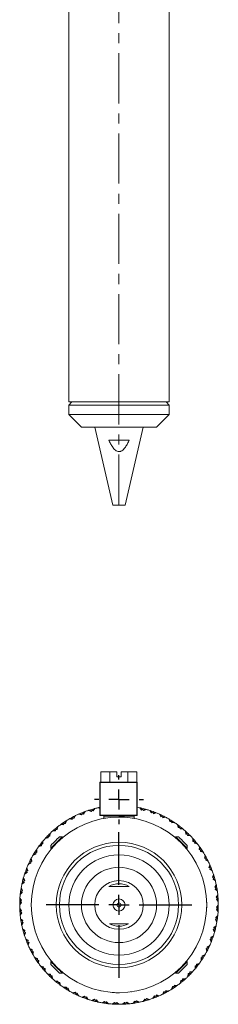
# Model space of a CAD drawing. Header units: inches. Extents: x 2 to 28.2, y 1.1 to 20.8.
# Tile 7 of 22: x 15.7 to 17.7, y 1.1 to 11. Entities that reach past the tile are written whole.
import ezdxf

# ---------------------------------------------------------------- set-up
doc = ezdxf.new("R2010")
doc.units = ezdxf.units.IN
doc.header["$MEASUREMENT"] = 0
doc.linetypes.add('CENTERX2', pattern=[0.8, 0.5, -0.1, 0.1, -0.1])
doc.layers.add('SLD-0', color=7, linetype='Continuous')

# ---------------------------------------------------------------- blocks, each defined once
blk = doc.blocks.new('SW_CENTERMARKSYMBOL_2')
at = {"layer": 'SLD-0', "color": 0}
for p, q in [((0, 0.2), (0, 0.725)), ((0, 0), (0, 0.1)), ((-0.2, 0), (-0.725, 0)), ((0, 0), (-0.1, 0)), ((0, 0), (0, -0.1)), ((0, 0), (0.1, 0)), ((0.2, 0), (0.725, 0)), ((0, -0.2), (0, -0.725))]:
    blk.add_line(p, q, dxfattribs=at)
blk = doc.blocks.new('SW_CENTERMARKSYMBOL_3')
at = {"layer": 'SLD-0', "color": 0}
for p, q in [((0, 0.2), (0, 0.244)), ((0, 0), (0, 0.1)), ((-0.2, 0), (-0.244, 0)), ((0, 0), (-0.1, 0)), ((0, 0), (0, -0.1)), ((0, 0), (0.1, 0)), ((0.2, 0), (0.244, 0)), ((0, -0.2), (0, -0.244))]:
    blk.add_line(p, q, dxfattribs=at)

msp = doc.modelspace()

# ---------------------------------------------------------------- linework, layer by layer
at = {"color": 7, "linetype": 'Continuous', "lineweight": 15}
for p, q in [((16.1835, 11.3928), (16.1835, 7.1429)), ((17.1835, 7.1429), (17.1835, 11.3928)), ((16.2148, 7.1429), (16.1835, 7.1116)), ((17.1835, 7.1429), (16.1835, 7.1429)), ((16.1835, 7.1116), (16.1835, 7.0179)), ((17.1835, 7.1116), (16.1835, 7.1116)), ((17.1835, 7.1116), (17.1523, 7.1429)), ((17.1835, 7.0179), (17.1835, 7.1116)), ((16.1835, 7.0179), (16.3085, 6.8929)), ((17.1835, 7.0179), (16.1835, 7.0179)), ((17.0585, 6.8929), (17.1835, 7.0179)), ((17.0585, 6.8929), (16.3085, 6.8929)), ((16.441, 6.8929), (16.6232, 6.1128)), ((16.7438, 6.1128), (16.926, 6.8929)), ((16.5807, 6.7619), (16.7863, 6.7619)), ((16.6232, 6.1128), (16.7438, 6.1128)), ((16.5034, 3.4559), (16.5034, 3.3559)), ((16.5034, 3.4559), (16.5932, 3.4559)), ((16.5932, 3.4559), (16.5932, 3.3559)), ((16.5932, 3.4559), (16.6635, 3.4559)), ((16.6635, 3.4059), (16.6635, 3.4559)), ((16.7035, 3.4559), (16.7035, 3.4059)), ((16.7035, 3.4559), (16.7727, 3.4559)), ((16.7727, 3.4559), (16.7727, 3.3559)), ((16.7727, 3.4559), (16.8625, 3.4559)), ((16.8625, 3.4559), (16.8625, 3.3557)), ((16.491, 3.0259), (16.491, 3.3509)), ((16.491, 3.3509), (16.496, 3.3509)), ((16.496, 3.3509), (16.496, 3.3559)), ((16.496, 3.3559), (16.861, 3.3559)), ((16.496, 3.3509), (16.496, 3.0259)), ((16.861, 3.3509), (16.496, 3.3509)), ((16.7035, 3.4059), (16.6635, 3.4059)), ((16.861, 3.3509), (16.861, 3.3559)), ((16.861, 3.0259), (16.861, 3.3509)), ((16.861, 3.3509), (16.866, 3.3509)), ((16.866, 3.3509), (16.866, 3.0259)), ((16.3174, 3.0392), (16.3134, 3.0491)), ((16.3376, 3.0585), (16.3244, 3.0379)), ((16.331, 3.0367), (16.345, 3.0612)), ((16.337, 3.0575), (16.3359, 3.0579)), ((16.3791, 3.0729), (16.4052, 3.0622)), ((16.3866, 3.0753), (16.4097, 3.0672)), ((16.3877, 3.075), (16.3884, 3.0759)), ((16.4052, 3.0622), (16.4144, 3.0725)), ((16.4144, 3.0725), (16.4114, 3.0828)), ((16.4144, 3.0725), (16.4276, 3.0686)), ((16.4365, 3.0896), (16.4211, 3.0705)), ((16.4276, 3.0686), (16.4441, 3.0915)), ((16.4357, 3.0887), (16.4347, 3.0891)), ((16.4792, 3.0996), (16.491, 3.0933)), ((16.487, 3.1012), (16.491, 3.0993)), ((16.488, 3.1007), (16.4888, 3.1016)), ((16.8909, 3.0989), (16.9082, 3.0766)), ((16.8986, 3.0972), (16.9146, 3.0787)), ((16.8994, 3.0964), (16.9004, 3.0969)), ((16.9082, 3.0766), (16.9212, 3.0809)), ((16.9212, 3.0809), (16.9238, 3.0913)), ((16.9212, 3.0809), (16.9308, 3.0709)), ((16.9489, 3.0847), (16.9261, 3.0758)), ((16.9308, 3.0709), (16.9565, 3.0825)), ((16.9478, 3.0843), (16.9471, 3.0852)), ((16.9909, 3.072), (17.0058, 3.0479)), ((16.9984, 3.0695), (17.0124, 3.0494)), ((16.9991, 3.0685), (17.0002, 3.0689)), ((17.0058, 3.0479), (17.0192, 3.0508)), ((17.0192, 3.0508), (17.0229, 3.0609)), ((17.0192, 3.0508), (17.0277, 3.0399)), ((17.0471, 3.0517), (17.0235, 3.0453)), ((17.0277, 3.0399), (17.0545, 3.0488)), ((17.046, 3.0514), (17.0454, 3.0524)), ((16.1366, 2.9432), (16.1306, 2.9521)), ((16.1366, 2.9432), (16.1504, 2.9436)), ((16.1523, 2.9663), (16.1436, 2.9435)), ((16.1504, 2.9436), (16.159, 2.9705)), ((16.1519, 2.9653), (16.1508, 2.9653)), ((16.1899, 2.9891), (16.2177, 2.984)), ((16.1967, 2.993), (16.221, 2.9899)), ((16.1979, 2.9928), (16.1983, 2.9939)), ((16.2177, 2.984), (16.2245, 2.996)), ((16.2245, 2.996), (16.2195, 3.0054)), ((16.2245, 2.996), (16.2382, 2.9949)), ((16.2425, 3.0173), (16.2315, 2.9954)), ((16.2382, 2.9949), (16.2496, 3.0208)), ((16.242, 3.0162), (16.2409, 3.0165)), ((16.2823, 3.036), (16.3094, 3.028)), ((16.2895, 3.0391), (16.3133, 3.0335)), ((16.2906, 3.0389), (16.2912, 3.0399)), ((16.3094, 3.028), (16.3174, 3.0392)), ((16.3174, 3.0392), (16.331, 3.0367)), ((16.496, 3.0259), (16.491, 3.0259)), ((16.496, 3.0259), (16.861, 3.0259)), ((16.496, 3.0209), (16.496, 3.0259)), ((16.861, 3.0209), (16.496, 3.0209)), ((16.5335, 3.0159), (16.5335, 2.9959)), ((16.8335, 3.0159), (16.5335, 3.0159)), ((16.5335, 2.9959), (16.5516, 2.9959)), ((16.6888, 3.0051), (16.689, 3.0059)), ((16.8154, 2.9959), (16.8335, 2.9959)), ((16.8335, 2.9959), (16.8335, 3.0159)), ((16.861, 3.0209), (16.861, 3.0259)), ((16.866, 3.0259), (16.861, 3.0259)), ((17.0876, 3.0347), (17.0999, 3.0092)), ((17.0948, 3.0314), (17.1066, 3.01)), ((17.0954, 3.0304), (17.0965, 3.0307)), ((17.0999, 3.0092), (17.1136, 3.0107)), ((17.1136, 3.0107), (17.1183, 3.0203)), ((17.1136, 3.0107), (17.1208, 2.999)), ((17.1414, 3.0086), (17.1173, 3.0047)), ((17.1208, 2.999), (17.1484, 3.005)), ((17.1403, 3.0085), (17.1398, 3.0095)), ((17.1799, 2.9875), (17.1894, 2.9609)), ((17.1867, 2.9835), (17.1961, 2.9609)), ((17.1871, 2.9824), (17.1883, 2.9826)), ((17.1894, 2.9609), (17.2032, 2.9609)), ((17.2032, 2.9609), (17.2088, 2.97)), ((17.2032, 2.9609), (17.2091, 2.9485)), ((17.2306, 2.956), (17.2062, 2.9546)), ((17.2091, 2.9485), (17.2372, 2.9516)), ((17.2295, 2.9559), (17.2291, 2.957)), ((16.0222, 2.8677), (16.0505, 2.8685)), ((16.0281, 2.8729), (16.0525, 2.8749)), ((16.0293, 2.873), (16.0295, 2.8741)), ((16.0547, 2.8816), (16.0478, 2.8898)), ((16.0505, 2.8685), (16.0547, 2.8816)), ((16.0547, 2.8816), (16.0683, 2.8835)), ((16.0679, 2.9062), (16.0616, 2.8826)), ((16.0676, 2.9051), (16.0665, 2.9051)), ((16.0683, 2.8835), (16.0741, 2.9111)), ((16.1029, 2.9328), (16.131, 2.9306)), ((16.1093, 2.9374), (16.1338, 2.9368)), ((16.1104, 2.9373), (16.1108, 2.9384)), ((16.131, 2.9306), (16.1366, 2.9432)), ((17.2667, 2.9309), (17.2734, 2.9035)), ((17.2731, 2.9262), (17.2801, 2.9028)), ((17.2734, 2.9251), (17.2745, 2.9251)), ((17.2734, 2.9035), (17.2871, 2.9021)), ((17.2871, 2.9021), (17.2937, 2.9105)), ((17.2871, 2.9021), (17.2917, 2.8891)), ((17.3139, 2.8943), (17.2895, 2.8955)), ((17.2917, 2.8891), (17.32, 2.8892)), ((17.3127, 2.8943), (17.3125, 2.8954)), ((17.3471, 2.8655), (17.3509, 2.8376)), ((17.353, 2.8602), (17.3575, 2.8362)), ((17.3532, 2.8591), (17.3543, 2.859)), ((15.9201, 2.7613), (15.919, 2.7368)), ((15.9201, 2.7601), (15.919, 2.7599)), ((15.9253, 2.7391), (15.9252, 2.7673)), ((15.9489, 2.7945), (15.9768, 2.7983)), ((15.9542, 2.8004), (15.9782, 2.8049)), ((15.9553, 2.8006), (15.9554, 2.8017)), ((15.9796, 2.8118), (15.972, 2.8192)), ((15.9768, 2.7983), (15.9796, 2.8118)), ((15.9796, 2.8118), (15.993, 2.815)), ((15.9902, 2.8376), (15.9865, 2.8134)), ((15.99, 2.8365), (15.9889, 2.8363)), ((15.993, 2.815), (15.9959, 2.8431)), ((16.1166, 2.8092), (16.0887, 2.8092)), ((16.123, 2.8028), (16.1166, 2.8092)), ((17.2505, 2.8092), (17.2441, 2.8028)), ((17.2783, 2.8092), (17.2505, 2.8092)), ((17.3509, 2.8376), (17.3644, 2.8348)), ((17.3644, 2.8348), (17.3718, 2.8425)), ((17.3644, 2.8348), (17.3676, 2.8214)), ((17.3902, 2.8242), (17.3661, 2.8279)), ((17.3676, 2.8214), (17.3957, 2.8185)), ((17.3891, 2.8244), (17.3889, 2.8255)), ((17.4203, 2.7922), (17.4211, 2.7639)), ((17.4211, 2.7639), (17.4342, 2.7597)), ((17.4255, 2.7863), (17.4275, 2.7619)), ((17.4256, 2.7851), (17.4267, 2.7849)), ((17.4342, 2.7597), (17.4424, 2.7666)), ((17.4342, 2.7597), (17.4361, 2.7461)), ((17.4588, 2.7465), (17.4352, 2.7528)), ((17.4577, 2.7468), (17.4577, 2.7479)), ((15.8535, 2.6506), (15.8444, 2.6562)), ((15.8535, 2.6506), (15.8659, 2.6565)), ((15.8535, 2.6368), (15.8535, 2.6506)), ((15.8585, 2.6769), (15.8574, 2.6765)), ((15.8584, 2.678), (15.8598, 2.6536)), ((15.8659, 2.6565), (15.8628, 2.6846)), ((15.8835, 2.7141), (15.9109, 2.7208)), ((15.8882, 2.7205), (15.9116, 2.7275)), ((15.8893, 2.7208), (15.8893, 2.7219)), ((15.9123, 2.7345), (15.9039, 2.7411)), ((15.9109, 2.7208), (15.9123, 2.7345)), ((15.9123, 2.7345), (15.9253, 2.7391)), ((16.0052, 2.7257), (16.0052, 2.6979)), ((16.0052, 2.6979), (16.0116, 2.6915)), ((17.3554, 2.6914), (17.3618, 2.6979)), ((17.3618, 2.6979), (17.3618, 2.7257)), ((17.4361, 2.7461), (17.4637, 2.7403)), ((17.4854, 2.7115), (17.4832, 2.6834)), ((17.4832, 2.6834), (17.4958, 2.6778)), ((17.49, 2.7051), (17.4894, 2.6807)), ((17.4899, 2.704), (17.491, 2.7036)), ((17.4958, 2.6778), (17.5047, 2.6838)), ((17.4958, 2.6778), (17.4963, 2.664)), ((17.5189, 2.6621), (17.4961, 2.6708)), ((17.4963, 2.664), (17.5231, 2.6554)), ((17.5179, 2.6625), (17.5179, 2.6636)), ((15.783, 2.5422), (15.8045, 2.554)), ((15.8037, 2.561), (15.7941, 2.5657)), ((15.8037, 2.561), (15.8154, 2.5682)), ((15.8052, 2.5473), (15.8037, 2.561)), ((15.8059, 2.5877), (15.8049, 2.5872)), ((15.8058, 2.5888), (15.8097, 2.5646)), ((15.8154, 2.5682), (15.8094, 2.5958)), ((15.8269, 2.6273), (15.8535, 2.6368)), ((15.8309, 2.6341), (15.8535, 2.6435)), ((15.832, 2.6345), (15.8319, 2.6357)), ((17.5417, 2.6245), (17.5366, 2.5968)), ((17.5366, 2.5968), (17.5486, 2.5899)), ((17.5456, 2.6177), (17.5425, 2.5934)), ((17.5454, 2.6165), (17.5465, 2.6161)), ((17.5486, 2.5899), (17.5475, 2.5762)), ((17.5475, 2.5762), (17.5734, 2.5648)), ((17.5699, 2.5719), (17.548, 2.5829)), ((17.5486, 2.5899), (17.558, 2.5949)), ((17.5689, 2.5724), (17.5691, 2.5735)), ((15.7425, 2.4383), (15.7665, 2.4532)), ((15.7449, 2.4458), (15.765, 2.4598)), ((15.7636, 2.4666), (15.7535, 2.4703)), ((15.763, 2.4934), (15.762, 2.4928)), ((15.7627, 2.4945), (15.7691, 2.4709)), ((15.7636, 2.4666), (15.7745, 2.4751)), ((15.7665, 2.4532), (15.7636, 2.4666)), ((15.7745, 2.4751), (15.7656, 2.5019)), ((15.7797, 2.535), (15.8052, 2.5473)), ((15.784, 2.5428), (15.7838, 2.5439)), ((17.5886, 2.5321), (17.5806, 2.505)), ((17.5806, 2.505), (17.5918, 2.497)), ((17.5917, 2.5249), (17.5861, 2.5011)), ((17.5918, 2.497), (17.5893, 2.4834)), ((17.5893, 2.4834), (17.6138, 2.4694)), ((17.6111, 2.4768), (17.5905, 2.49)), ((17.5915, 2.5238), (17.5925, 2.5232)), ((17.5918, 2.497), (17.6017, 2.501)), ((17.6102, 2.4774), (17.6105, 2.4785)), ((15.7155, 2.3383), (15.7378, 2.3555)), ((15.7172, 2.346), (15.7357, 2.3619)), ((15.7335, 2.3686), (15.7231, 2.3712)), ((15.7302, 2.3952), (15.7293, 2.3945)), ((15.7297, 2.3963), (15.7386, 2.3735)), ((15.7435, 2.3781), (15.7319, 2.4039)), ((15.7335, 2.3686), (15.7435, 2.3781)), ((15.7378, 2.3555), (15.7335, 2.3686)), ((15.7459, 2.4465), (15.7455, 2.4476)), ((17.6255, 2.4353), (17.6148, 2.4092)), ((17.6148, 2.4092), (17.6251, 2.4)), ((17.6279, 2.4278), (17.6198, 2.4047)), ((17.6251, 2.4), (17.6212, 2.3868)), ((17.6212, 2.3868), (17.6441, 2.3703)), ((17.6422, 2.3779), (17.6231, 2.3933)), ((17.6251, 2.4), (17.6354, 2.403)), ((17.6276, 2.4267), (17.6285, 2.426)), ((17.6413, 2.3787), (17.6417, 2.3797)), ((15.7, 2.2438), (15.7167, 2.2616)), ((15.7139, 2.268), (15.7033, 2.2695)), ((15.7077, 2.2941), (15.7069, 2.2933)), ((15.7072, 2.2951), (15.7184, 2.2734)), ((15.7228, 2.2785), (15.7086, 2.3029)), ((15.7139, 2.268), (15.7228, 2.2785)), ((15.7195, 2.2555), (15.7139, 2.268)), ((15.718, 2.3467), (15.7176, 2.3478)), ((17.6522, 2.3352), (17.6388, 2.3103)), ((17.6388, 2.3103), (17.6481, 2.3001)), ((17.6481, 2.3001), (17.6428, 2.2874)), ((17.6428, 2.2874), (17.6639, 2.2686)), ((17.6538, 2.3274), (17.6433, 2.3053)), ((17.6628, 2.2764), (17.6454, 2.2936)), ((17.6481, 2.3001), (17.6586, 2.302)), ((17.6533, 2.3264), (17.6542, 2.3257)), ((17.6619, 2.2772), (17.6625, 2.2782)), ((15.6936, 2.1404), (15.7084, 2.1598)), ((15.7048, 2.1659), (15.6941, 2.1663)), ((15.696, 2.1912), (15.6953, 2.1904)), ((15.6954, 2.1922), (15.7088, 2.1717)), ((15.7126, 2.1773), (15.6959, 2.2001)), ((15.6991, 2.236), (15.7195, 2.2555)), ((15.7007, 2.2446), (15.7002, 2.2456)), ((15.7048, 2.1659), (15.7126, 2.1773)), ((15.7118, 2.154), (15.7048, 2.1659)), ((17.6682, 2.2328), (17.6523, 2.2095)), ((17.6523, 2.2095), (17.6605, 2.1984)), ((17.6605, 2.1984), (17.6539, 2.1862)), ((17.6539, 2.1862), (17.6729, 2.1653)), ((17.669, 2.2249), (17.6563, 2.204)), ((17.6726, 2.1732), (17.6571, 2.1922)), ((17.6605, 2.1984), (17.6712, 2.1991)), ((17.6684, 2.224), (17.6692, 2.2231)), ((17.6719, 2.1741), (17.6725, 2.1751)), ((15.6935, 2.1325), (15.7118, 2.154)), ((15.6942, 2.1413), (15.6936, 2.1422)), ((15.7131, 2.0756), (15.6941, 2.0965)), ((15.6944, 2.0886), (15.7099, 2.0696)), ((15.6951, 2.0877), (15.6945, 2.0867)), ((15.7065, 2.0634), (15.6959, 2.0627)), ((15.7065, 2.0634), (15.7131, 2.0756)), ((15.7147, 2.0523), (15.7065, 2.0634)), ((17.5574, 2.1561), (17.5581, 2.156)), ((17.5581, 2.1058), (17.5574, 2.1057)), ((17.6622, 2.0959), (17.6544, 2.0845)), ((17.6544, 2.0845), (17.6711, 2.0617)), ((17.6735, 2.1293), (17.6552, 2.1078)), ((17.6552, 2.1078), (17.6622, 2.0959)), ((17.6716, 2.0696), (17.6582, 2.0901)), ((17.6735, 2.1214), (17.6586, 2.102)), ((17.6622, 2.0959), (17.6729, 2.0955)), ((17.671, 2.0706), (17.6717, 2.0714)), ((17.6728, 2.1205), (17.6734, 2.1196)), ((15.6986, 2.0378), (15.6978, 2.0387)), ((15.698, 2.0369), (15.7107, 2.0578)), ((15.6988, 2.029), (15.7147, 2.0523)), ((15.7242, 1.9744), (15.7031, 1.9932)), ((15.7043, 1.9854), (15.7216, 1.9682)), ((15.7051, 1.9846), (15.7045, 1.9836)), ((15.7189, 1.9617), (15.7242, 1.9744)), ((17.6532, 1.9938), (17.6442, 1.9833)), ((17.6442, 1.9833), (17.6584, 1.9589)), ((17.6679, 2.0258), (17.6475, 2.0063)), ((17.6475, 2.0063), (17.6532, 1.9938)), ((17.6598, 1.9667), (17.6486, 1.9884)), ((17.667, 2.018), (17.6503, 2.0002)), ((17.6532, 1.9938), (17.6638, 1.9923)), ((17.6593, 1.9677), (17.6601, 1.9685)), ((17.6663, 2.0172), (17.6668, 2.0162)), ((15.7189, 1.9617), (15.7084, 1.9598)), ((15.7137, 1.9354), (15.7129, 1.9361)), ((15.7132, 1.9344), (15.7237, 1.9565)), ((15.7148, 1.9266), (15.7282, 1.9515)), ((15.7282, 1.9515), (15.7189, 1.9617)), ((15.7458, 1.875), (15.7229, 1.8915)), ((15.7248, 1.8839), (15.7439, 1.8685)), ((15.7257, 1.8831), (15.7253, 1.8821)), ((15.7419, 1.8618), (15.7458, 1.875)), ((17.6335, 1.8932), (17.6235, 1.8837)), ((17.6235, 1.8837), (17.6351, 1.8579)), ((17.6373, 1.8655), (17.6284, 1.8883)), ((17.6515, 1.9235), (17.6292, 1.9063)), ((17.6292, 1.9063), (17.6335, 1.8932)), ((17.6499, 1.9158), (17.6313, 1.8999)), ((17.6335, 1.8932), (17.6439, 1.8906)), ((17.6369, 1.8666), (17.6378, 1.8673)), ((17.649, 1.9151), (17.6495, 1.914)), ((15.7419, 1.8618), (15.7316, 1.8588)), ((15.7394, 1.8351), (15.7385, 1.8358)), ((15.7391, 1.834), (15.7472, 1.8571)), ((15.7415, 1.8265), (15.7522, 1.8526)), ((15.7522, 1.8526), (15.7419, 1.8618)), ((15.7777, 1.7784), (15.7532, 1.7924)), ((15.7559, 1.785), (15.7765, 1.7718)), ((15.7569, 1.7844), (15.7565, 1.7833)), ((15.7752, 1.7648), (15.7777, 1.7784)), ((17.6035, 1.7952), (17.5926, 1.7867)), ((17.5926, 1.7867), (17.6014, 1.7599)), ((17.6043, 1.7673), (17.5979, 1.7909)), ((17.6246, 1.8235), (17.6005, 1.8086)), ((17.6005, 1.8086), (17.6035, 1.7952)), ((17.6221, 1.816), (17.602, 1.802)), ((17.6035, 1.7952), (17.6135, 1.7915)), ((17.604, 1.7684), (17.605, 1.769)), ((17.6211, 1.8153), (17.6215, 1.8142)), ((15.7752, 1.7648), (15.7653, 1.7608)), ((15.7755, 1.738), (15.7746, 1.7386)), ((15.7864, 1.7568), (15.7752, 1.7648)), ((15.7753, 1.7369), (15.7809, 1.7607)), ((15.7784, 1.7297), (15.7864, 1.7568)), ((15.8195, 1.6856), (15.7937, 1.697)), ((15.7971, 1.6899), (15.819, 1.6789)), ((15.7982, 1.6894), (15.798, 1.6883)), ((15.8184, 1.6719), (15.809, 1.6669)), ((15.8184, 1.6719), (15.8195, 1.6856)), ((15.8304, 1.665), (15.8184, 1.6719)), ((15.8214, 1.6441), (15.8246, 1.6684)), ((17.5633, 1.7008), (17.5516, 1.6936)), ((17.5516, 1.6936), (17.5576, 1.666)), ((17.5612, 1.673), (17.5573, 1.6972)), ((17.5611, 1.6741), (17.5621, 1.6746)), ((17.5873, 1.7268), (17.5618, 1.7145)), ((17.5618, 1.7145), (17.5633, 1.7008)), ((17.584, 1.7196), (17.5626, 1.7078)), ((17.5633, 1.7008), (17.5729, 1.6961)), ((17.583, 1.719), (17.5833, 1.7179)), ((15.8216, 1.6453), (15.8205, 1.6457)), ((15.8253, 1.6373), (15.8304, 1.665)), ((15.8708, 1.5978), (15.8439, 1.6064)), ((15.8481, 1.5997), (15.871, 1.591)), ((15.8492, 1.5993), (15.8491, 1.5982)), ((15.8712, 1.584), (15.8623, 1.578)), ((15.8712, 1.584), (15.8708, 1.5978)), ((15.8838, 1.5784), (15.8712, 1.584)), ((15.877, 1.5567), (15.8776, 1.5811)), ((15.8816, 1.5503), (15.8838, 1.5784)), ((16.0116, 1.5703), (16.0052, 1.5639)), ((17.3618, 1.5639), (17.3555, 1.5703)), ((17.5135, 1.6112), (17.5011, 1.6053)), ((17.5011, 1.6053), (17.5042, 1.5772)), ((17.5086, 1.5838), (17.5072, 1.6082)), ((17.5085, 1.5849), (17.5096, 1.5853)), ((17.5401, 1.6345), (17.5135, 1.625)), ((17.5361, 1.6277), (17.5135, 1.6183)), ((17.5135, 1.625), (17.5135, 1.6112)), ((17.5135, 1.6112), (17.5226, 1.6056)), ((17.535, 1.6273), (17.5352, 1.6261)), ((15.8771, 1.5578), (15.876, 1.5582)), ((15.9309, 1.5157), (15.9033, 1.5215)), ((15.9082, 1.5153), (15.9318, 1.509)), ((15.9093, 1.515), (15.9093, 1.5139)), ((15.9328, 1.5021), (15.9246, 1.4952)), ((15.9328, 1.5021), (15.9309, 1.5157)), ((15.9459, 1.4979), (15.9328, 1.5021)), ((15.9415, 1.4755), (15.9395, 1.4999)), ((15.9414, 1.4767), (15.9403, 1.4769)), ((15.9467, 1.4696), (15.9459, 1.4979)), ((16.0052, 1.5639), (16.0052, 1.5361)), ((17.3576, 1.5597), (17.3618, 1.5639)), ((17.3618, 1.5361), (17.3586, 1.5329)), ((17.3618, 1.5361), (17.3618, 1.5639)), ((17.4547, 1.5273), (17.4417, 1.5227)), ((17.4417, 1.5227), (17.4418, 1.4945)), ((17.4469, 1.5005), (17.4481, 1.525)), ((17.4469, 1.5017), (17.448, 1.5019)), ((17.4561, 1.541), (17.4547, 1.5273)), ((17.4547, 1.5273), (17.4631, 1.5207)), ((17.4788, 1.5413), (17.4554, 1.5343)), ((17.4835, 1.5477), (17.4561, 1.541)), ((17.4777, 1.541), (17.4777, 1.5399)), ((15.9994, 1.4404), (15.9713, 1.4433)), ((15.9768, 1.4376), (16.001, 1.4339)), ((15.9779, 1.4374), (15.9781, 1.4363)), ((16.0026, 1.427), (15.9952, 1.4193)), ((16.0026, 1.427), (15.9994, 1.4404)), ((16.0161, 1.4242), (16.0026, 1.427)), ((16.014, 1.4016), (16.0095, 1.4256)), ((16.0138, 1.4027), (16.0127, 1.4028)), ((16.0199, 1.3963), (16.0161, 1.4242)), ((16.0887, 1.4526), (16.1166, 1.4526)), ((16.1166, 1.4526), (16.123, 1.459)), ((17.2441, 1.459), (17.2505, 1.4526)), ((17.2505, 1.4526), (17.2783, 1.4526)), ((17.2987, 1.3783), (17.2929, 1.3507)), ((17.3123, 1.3802), (17.2987, 1.3783)), ((17.2991, 1.3556), (17.3054, 1.3792)), ((17.3165, 1.3933), (17.3123, 1.3802)), ((17.3123, 1.3802), (17.3192, 1.372)), ((17.3389, 1.3889), (17.3145, 1.3869)), ((17.3448, 1.3941), (17.3165, 1.3933)), ((17.3377, 1.3888), (17.3375, 1.3877)), ((17.374, 1.4468), (17.3711, 1.4187)), ((17.3874, 1.45), (17.374, 1.4468)), ((17.3768, 1.4242), (17.3805, 1.4484)), ((17.377, 1.4253), (17.3781, 1.4255)), ((17.3902, 1.4635), (17.3874, 1.45)), ((17.3874, 1.45), (17.3951, 1.4426)), ((17.4128, 1.4614), (17.3888, 1.4569)), ((17.4182, 1.4673), (17.3902, 1.4635)), ((17.4117, 1.4612), (17.4116, 1.4601)), ((16.0753, 1.3727), (16.0471, 1.3726)), ((16.0531, 1.3675), (16.0776, 1.3663)), ((16.0543, 1.3675), (16.0545, 1.3664)), ((16.0799, 1.3597), (16.0733, 1.3513)), ((16.0799, 1.3597), (16.0753, 1.3727)), ((16.0936, 1.3583), (16.0799, 1.3597)), ((16.094, 1.3356), (16.0869, 1.359)), ((16.0936, 1.3367), (16.0925, 1.3367)), ((16.1003, 1.3309), (16.0936, 1.3583)), ((16.1579, 1.3133), (16.1298, 1.3102)), ((16.1364, 1.3058), (16.1608, 1.3072)), ((16.1375, 1.3059), (16.1379, 1.3048)), ((16.1638, 1.3009), (16.1579, 1.3133)), ((16.1638, 1.3009), (16.1582, 1.2918)), ((16.1776, 1.3009), (16.1638, 1.3009)), ((16.1803, 1.2783), (16.1709, 1.3009)), ((16.1871, 1.2743), (16.1776, 1.3009)), ((16.1799, 1.2794), (16.1787, 1.2792)), ((16.4966, 1.2769), (16.4963, 1.2762)), ((17.1494, 1.2778), (17.1425, 1.2658)), ((17.1771, 1.2727), (17.1494, 1.2778)), ((17.2167, 1.3182), (17.208, 1.2913)), ((17.2147, 1.2955), (17.2234, 1.3183)), ((17.2151, 1.2965), (17.2162, 1.2965)), ((17.2304, 1.3186), (17.2167, 1.3182)), ((17.236, 1.3312), (17.2304, 1.3186)), ((17.2304, 1.3186), (17.2364, 1.3097)), ((17.2577, 1.3244), (17.2333, 1.325)), ((17.2641, 1.329), (17.236, 1.3312)), ((17.2566, 1.3245), (17.2562, 1.3234)), ((17.2994, 1.3567), (17.3006, 1.3567)), ((16.2462, 1.2628), (16.2186, 1.2568)), ((16.2256, 1.2532), (16.2498, 1.2571)), ((16.2267, 1.2533), (16.2272, 1.2523)), ((16.2535, 1.2511), (16.2462, 1.2628)), ((16.2535, 1.2511), (16.2488, 1.2415)), ((16.2671, 1.2526), (16.2535, 1.2511)), ((16.2722, 1.2304), (16.2604, 1.2518)), ((16.2794, 1.2271), (16.2671, 1.2526)), ((16.2716, 1.2314), (16.2705, 1.2311)), ((16.3394, 1.2219), (16.3125, 1.213)), ((16.3199, 1.2101), (16.3435, 1.2165)), ((16.321, 1.2104), (16.3216, 1.2094)), ((16.3478, 1.211), (16.3394, 1.2219)), ((16.3478, 1.211), (16.3441, 1.2009)), ((16.3612, 1.2139), (16.3478, 1.211)), ((16.3686, 1.1923), (16.3547, 1.2124)), ((16.3761, 1.1898), (16.3612, 1.2139)), ((16.3679, 1.1933), (16.3668, 1.1929)), ((16.4363, 1.1909), (16.4105, 1.1793)), ((16.4181, 1.1771), (16.4409, 1.186)), ((16.4192, 1.1775), (16.4199, 1.1766)), ((16.4458, 1.1809), (16.4363, 1.1909)), ((16.4458, 1.1809), (16.4432, 1.1705)), ((16.4589, 1.1852), (16.4458, 1.1809)), ((16.4684, 1.1646), (16.4525, 1.1831)), ((16.4761, 1.1629), (16.4589, 1.1852)), ((16.689, 1.2559), (16.6888, 1.2567)), ((16.8107, 1.2652), (16.8104, 1.2659)), ((16.9394, 1.1932), (16.9229, 1.1703)), ((16.9306, 1.1722), (16.9459, 1.1913)), ((16.9526, 1.1893), (16.9394, 1.1932)), ((16.9618, 1.1996), (16.9526, 1.1893)), ((16.9526, 1.1893), (16.9556, 1.179)), ((16.9804, 1.1865), (16.9573, 1.1946)), ((16.9879, 1.1889), (16.9618, 1.1996)), ((16.9793, 1.1868), (16.9787, 1.1859)), ((17.036, 1.2251), (17.022, 1.2006)), ((17.0294, 1.2033), (17.0427, 1.2239)), ((17.03, 1.2043), (17.0311, 1.2039)), ((17.0496, 1.2226), (17.036, 1.2251)), ((17.0576, 1.2338), (17.0496, 1.2226)), ((17.0496, 1.2226), (17.0536, 1.2127)), ((17.0775, 1.2227), (17.0537, 1.2283)), ((17.0847, 1.2258), (17.0576, 1.2338)), ((17.0764, 1.2229), (17.0758, 1.2219)), ((17.1288, 1.2669), (17.1174, 1.241)), ((17.1245, 1.2445), (17.1355, 1.2664)), ((17.125, 1.2456), (17.1261, 1.2453)), ((17.1425, 1.2658), (17.1288, 1.2669)), ((17.1425, 1.2658), (17.1475, 1.2564)), ((17.1703, 1.2688), (17.146, 1.2719)), ((17.1691, 1.269), (17.1687, 1.2679)), ((16.4677, 1.1654), (16.4666, 1.1649)), ((16.5359, 1.1702), (16.5115, 1.156)), ((16.5193, 1.1546), (16.541, 1.1658)), ((16.5203, 1.1551), (16.5211, 1.1543)), ((16.5464, 1.1613), (16.5359, 1.1702)), ((16.5464, 1.1613), (16.5449, 1.1507)), ((16.5589, 1.1669), (16.5464, 1.1613)), ((16.5706, 1.1474), (16.5528, 1.1641)), ((16.5784, 1.1465), (16.5589, 1.1669)), ((16.5698, 1.1481), (16.5688, 1.1476)), ((16.6371, 1.16), (16.6143, 1.1433)), ((16.6222, 1.1428), (16.6427, 1.1562)), ((16.6232, 1.1434), (16.624, 1.1427)), ((16.6485, 1.1522), (16.6371, 1.16)), ((16.6485, 1.1522), (16.6481, 1.1415)), ((16.6604, 1.1592), (16.6485, 1.1522)), ((16.674, 1.1409), (16.6546, 1.1558)), ((16.6819, 1.1409), (16.6604, 1.1592)), ((16.6731, 1.1416), (16.6722, 1.141)), ((16.7389, 1.1605), (16.7179, 1.1415)), ((16.7258, 1.1418), (16.7448, 1.1573)), ((16.7267, 1.1425), (16.7277, 1.1419)), ((16.751, 1.1539), (16.7389, 1.1605)), ((16.7621, 1.1621), (16.751, 1.1539)), ((16.751, 1.1539), (16.7517, 1.1433)), ((16.7776, 1.1454), (16.7567, 1.1581)), ((16.7854, 1.1462), (16.7621, 1.1621)), ((16.7766, 1.146), (16.7757, 1.1452)), ((16.84, 1.1716), (16.8212, 1.1505)), ((16.829, 1.1516), (16.8462, 1.169)), ((16.8298, 1.1525), (16.8308, 1.1519)), ((16.8527, 1.1663), (16.84, 1.1716)), ((16.8629, 1.1756), (16.8527, 1.1663)), ((16.8527, 1.1663), (16.8546, 1.1558)), ((16.8801, 1.1606), (16.8579, 1.1711)), ((16.8878, 1.1622), (16.8629, 1.1756)), ((16.879, 1.1611), (16.8783, 1.1602)), ((16.9313, 1.1731), (16.9323, 1.1727))]:
    msp.add_line(p, q, dxfattribs=at)
at = {"color": 7, "linetype": 'Continuous', "lineweight": 15, "flags": 128}
for points in [[(16.1166, 2.8092), (16.1159, 2.8086), (16.111, 2.8037), (16.1017, 2.7943), (16.0887, 2.7814), (16.0733, 2.7659), (16.0567, 2.7494), (16.0405, 2.7332), (16.0262, 2.7188), (16.0149, 2.7075), (16.0077, 2.7003), (16.0052, 2.6979)], [(16.0052, 2.7257), (16.0077, 2.7282), (16.015, 2.7355), (16.0261, 2.7466), (16.0397, 2.7602), (16.0542, 2.7747), (16.0678, 2.7883), (16.0789, 2.7994), (16.0862, 2.8067), (16.0887, 2.8092)], [(17.3618, 2.6979), (17.3604, 2.6993), (17.3544, 2.7053), (17.344, 2.7157), (17.3303, 2.7294), (17.3144, 2.7452), (17.2978, 2.7618), (17.282, 2.7777), (17.2683, 2.7914), (17.2579, 2.8018), (17.2519, 2.8078), (17.2505, 2.8092)], [(17.2783, 2.8092), (17.2789, 2.8086), (17.2839, 2.8036), (17.2932, 2.7943), (17.3058, 2.7817), (17.3201, 2.7675), (17.3343, 2.7532), (17.3469, 2.7406), (17.3562, 2.7313), (17.3612, 2.7263), (17.3618, 2.7257)], [(16.0052, 1.5639), (16.0054, 1.5638), (16.009, 1.5601), (16.0173, 1.5518), (16.0295, 1.5396), (16.0445, 1.5247), (16.0609, 1.5083)], [(16.047, 1.4943), (16.0327, 1.5086), (16.0201, 1.5212), (16.0108, 1.5305), (16.0058, 1.5355), (16.0052, 1.5361)], [(16.0887, 1.4526), (16.0881, 1.4532), (16.0831, 1.4582), (16.0738, 1.4675), (16.0612, 1.4801), (16.047, 1.4943)], [(16.0609, 1.5083), (16.0773, 1.4919), (16.0922, 1.4769), (16.1044, 1.4647), (16.1127, 1.4564), (16.1164, 1.4527), (16.1166, 1.4526)], [(17.2505, 1.4526), (17.2505, 1.4527), (17.2539, 1.4561), (17.262, 1.4641), (17.2739, 1.476), (17.2887, 1.4908), (17.3051, 1.5072), (17.3215, 1.5237), (17.3366, 1.5387), (17.349, 1.5511), (17.3576, 1.5597)], [(17.3586, 1.5329), (17.3508, 1.5251), (17.3393, 1.5136), (17.3255, 1.4998), (17.311, 1.4853), (17.2976, 1.4719), (17.2869, 1.4612), (17.2802, 1.4545), (17.2783, 1.4526)]]:
    msp.add_lwpolyline(points, dxfattribs=at)
at = {"color": 7, "linetype": 'Continuous', "lineweight": 15}
for radius in [0.875, 0.625, 0.5937, 0.5, 0.375, 0.2425, 0.0603, 0.02]:
    msp.add_circle((16.6835, 2.1309), radius, dxfattribs=at)
for centre, radius, start, end in [((16.496, 3.3509), 0.005, 90, 180), ((16.861, 3.3509), 0.005, 0, 90), ((16.6835, 2.1309), 0.99, 111.95071, 113.34536), ((16.6835, 2.1309), 0.99, 110.55605, 111.95071), ((16.6835, 2.1309), 0.99, 109.99351, 110.45033), ((16.6835, 2.1309), 0.99, 107.9079, 109.99351), ((16.6835, 2.1309), 0.99, 107.45108, 107.9079), ((16.6835, 2.1309), 0.99, 105.95071, 107.34536), ((16.6835, 2.1309), 0.99, 104.55605, 105.95071), ((16.6835, 2.1309), 0.99, 103.99351, 104.45033), ((16.6835, 2.1309), 0.99, 101.9079, 103.99351), ((16.6835, 2.1309), 0.99, 101.45108, 101.9079), ((16.6835, 2.1309), 0.99, 101.21227, 101.34536), ((16.6835, 2.1309), 0.99, 77.9079, 79.37714), ((16.6835, 2.1309), 0.99, 77.45108, 77.9079), ((16.6835, 2.1309), 0.99, 75.95071, 77.34536), ((16.6835, 2.1309), 0.99, 74.55605, 75.95071), ((16.6835, 2.1309), 0.99, 73.99351, 74.45033), ((16.6835, 2.1309), 0.99, 71.9079, 73.99351), ((16.6835, 2.1309), 0.99, 71.45108, 71.9079), ((16.6835, 2.1309), 0.99, 69.95071, 71.34536), ((16.6835, 2.1309), 0.99, 68.55605, 69.95071), ((16.6835, 2.1309), 0.99, 67.99351, 68.45033), ((16.6835, 2.1309), 0.99, 65.9079, 67.99351), ((16.6835, 2.1309), 0.99, 123.95071, 125.34536), ((16.6835, 2.1309), 0.99, 122.55605, 123.95071), ((16.6835, 2.1309), 0.99, 121.99351, 122.45033), ((16.6835, 2.1309), 0.99, 119.9079, 121.99351), ((16.6835, 2.1309), 0.99, 119.45108, 119.9079), ((16.6835, 2.1309), 0.99, 117.95071, 119.34536), ((16.6835, 2.1309), 0.99, 116.55605, 117.95071), ((16.6835, 2.1309), 0.99, 115.99351, 116.45033), ((16.6835, 2.1309), 0.99, 113.9079, 115.99351), ((16.6835, 2.1309), 0.99, 113.45108, 113.9079), ((16.496, 3.0259), 0.005, 180, 270), ((16.5285, 3.0159), 0.005, 0, 90), ((16.5385, 2.9959), 0.005, 180, 214.10833), ((16.6835, 2.1309), 0.875, 86.35663, 89.64337), ((16.8285, 2.9959), 0.005, 325.89167, 0), ((16.8385, 3.0159), 0.005, 90, 180), ((16.861, 3.0259), 0.005, 270, 0), ((16.6835, 2.1309), 0.99, 65.45108, 65.9079), ((16.6835, 2.1309), 0.99, 63.95071, 65.34536), ((16.6835, 2.1309), 0.99, 62.55605, 63.95071), ((16.6835, 2.1309), 0.99, 61.99351, 62.45033), ((16.6835, 2.1309), 0.99, 59.9079, 61.99351), ((16.6835, 2.1309), 0.99, 59.45108, 59.9079), ((16.6835, 2.1309), 0.99, 57.95071, 59.34536), ((16.6835, 2.1309), 0.99, 56.55605, 57.95071), ((16.6835, 2.1309), 0.99, 55.99351, 56.45033), ((16.6835, 2.1309), 0.99, 53.9079, 55.99351), ((16.6835, 2.1309), 0.99, 131.9079, 133.99351), ((16.6835, 2.1309), 0.99, 131.45108, 131.9079), ((16.6835, 2.1309), 0.99, 129.95071, 131.34536), ((16.6835, 2.1309), 0.99, 128.55605, 129.95071), ((16.6835, 2.1309), 0.99, 127.99351, 128.45033), ((16.6835, 2.1309), 0.99, 125.9079, 127.99351), ((16.6835, 2.1309), 0.99, 125.45108, 125.9079), ((16.6835, 2.1309), 0.99, 53.45108, 53.9079), ((16.6835, 2.1309), 0.99, 51.95071, 53.34536), ((16.6835, 2.1309), 0.99, 50.55605, 51.95071), ((16.6835, 2.1309), 0.99, 49.99351, 50.45033), ((16.6835, 2.1309), 0.99, 47.9079, 49.99351), ((16.6835, 2.1309), 0.99, 47.45108, 47.9079), ((16.6835, 2.1309), 0.99, 45.95071, 47.34536), ((16.6835, 2.1309), 0.99, 140.55605, 141.95071), ((16.6835, 2.1309), 0.99, 139.99351, 140.45033), ((16.6835, 2.1309), 0.99, 137.9079, 139.99351), ((16.6835, 2.1309), 0.99, 137.45108, 137.9079), ((16.6835, 2.1309), 0.99, 135.95071, 137.34536), ((16.6835, 2.1309), 0.99, 134.55605, 135.95071), ((16.6835, 2.1309), 0.99, 133.99351, 134.45033), ((16.6835, 2.1309), 0.99, 44.55605, 45.95071), ((16.6835, 2.1309), 0.99, 43.99351, 44.45033), ((16.6835, 2.1309), 0.99, 41.9079, 43.99351), ((16.6835, 2.1309), 0.99, 41.45108, 41.9079), ((16.6835, 2.1309), 0.99, 39.95071, 41.34536), ((16.6835, 2.1309), 0.99, 38.55605, 39.95071), ((16.6835, 2.1309), 0.99, 147.95071, 149.34536), ((16.6835, 2.1309), 0.99, 146.55605, 147.95071), ((16.6835, 2.1309), 0.99, 145.99351, 146.45033), ((16.6835, 2.1309), 0.99, 143.9079, 145.99351), ((16.6835, 2.1309), 0.99, 143.45108, 143.9079), ((16.6835, 2.1309), 0.99, 141.95071, 143.34536), ((16.6835, 2.1309), 0.99, 37.99351, 38.45033), ((16.6835, 2.1309), 0.99, 35.9079, 37.99351), ((16.6835, 2.1309), 0.99, 35.45108, 35.9079), ((16.6835, 2.1309), 0.99, 33.95071, 35.34536), ((16.6835, 2.1309), 0.99, 32.55605, 33.95071), ((16.6835, 2.1309), 0.99, 31.99351, 32.45033), ((16.6835, 2.1309), 0.99, 29.9079, 31.99351), ((16.6835, 2.1309), 0.99, 153.95071, 155.34536), ((16.6835, 2.1309), 0.99, 152.55605, 153.95071), ((16.6835, 2.1309), 0.99, 151.99351, 152.45033), ((16.6835, 2.1309), 0.99, 149.9079, 151.99351), ((16.6835, 2.1309), 0.99, 149.45108, 149.9079), ((16.6835, 2.1309), 0.99, 29.45108, 29.9079), ((16.6835, 2.1309), 0.99, 27.95071, 29.34536), ((16.6835, 2.1309), 0.99, 26.55605, 27.95071), ((16.6835, 2.1309), 0.99, 25.99351, 26.45033), ((16.6835, 2.1309), 0.99, 23.9079, 25.99351), ((16.6835, 2.1309), 0.99, 159.95071, 161.34536), ((16.6835, 2.1309), 0.99, 158.55605, 159.95071), ((16.6835, 2.1309), 0.99, 157.99351, 158.45033), ((16.6835, 2.1309), 0.99, 155.9079, 157.99351), ((16.6835, 2.1309), 0.99, 155.45108, 155.9079), ((16.6835, 2.1309), 0.99, 23.45108, 23.9079), ((16.6835, 2.1309), 0.99, 21.95071, 23.34536), ((16.6835, 2.1309), 0.99, 20.55605, 21.95071), ((16.6835, 2.1309), 0.99, 19.99351, 20.45033), ((16.6835, 2.1309), 0.99, 17.9079, 19.99351), ((16.6835, 2.1309), 0.99, 165.95071, 167.34536), ((16.6835, 2.1309), 0.99, 164.55605, 165.95071), ((16.6835, 2.1309), 0.99, 163.99351, 164.45033), ((16.6835, 2.1309), 0.99, 161.9079, 163.99351), ((16.6835, 2.1309), 0.99, 161.45108, 161.9079), ((16.6835, 2.1309), 0.99, 17.45108, 17.9079), ((16.6835, 2.1309), 0.99, 15.95071, 17.34536), ((16.6835, 2.1309), 0.99, 14.55605, 15.95071), ((16.6835, 2.1309), 0.99, 13.99351, 14.45033), ((16.6835, 2.1309), 0.99, 11.9079, 13.99351), ((16.6835, 2.1309), 0.99, 171.95071, 173.34536), ((16.6835, 2.1309), 0.99, 170.55605, 171.95071), ((16.6835, 2.1309), 0.99, 169.99351, 170.45033), ((16.6835, 2.1309), 0.99, 167.9079, 169.99351), ((16.6835, 2.1309), 0.99, 167.45108, 167.9079), ((16.6835, 2.1309), 0.2119, 60.96696, 119.03304), ((16.6835, 2.1309), 0.99, 11.45108, 11.9079), ((16.6835, 2.1309), 0.99, 9.95071, 11.34536), ((16.6835, 2.1309), 0.99, 8.55605, 9.95071), ((16.6835, 2.1309), 0.99, 7.99351, 8.45033), ((16.6835, 2.1309), 0.99, 5.9079, 7.99351), ((16.6835, 2.1309), 0.99, 177.95071, 179.34536), ((16.6835, 2.1309), 0.99, 176.55605, 177.95071), ((16.6835, 2.1309), 0.99, 175.99351, 176.45033), ((16.6835, 2.1309), 0.99, 173.9079, 175.99351), ((16.6835, 2.1309), 0.99, 173.45108, 173.9079), ((16.6835, 2.1309), 0.99, 5.45108, 5.9079), ((16.6835, 2.1309), 0.99, 3.95071, 5.34536), ((16.6835, 2.1309), 0.99, 2.55605, 3.95071), ((16.6835, 2.1309), 0.99, 1.99351, 2.45033), ((16.6835, 2.1309), 0.99, 359.9079, 1.99351), ((16.6835, 2.1309), 0.99, 179.45108, 179.9079), ((16.6835, 2.1309), 0.99, 179.9079, 181.99351), ((16.6835, 2.1309), 0.99, 181.99351, 182.45033), ((16.6835, 2.1309), 0.99, 182.55605, 183.95071), ((16.6835, 2.1309), 0.99, 183.95071, 185.34536), ((16.6835, 2.1309), 0.875, 358.35663, 1.64337), ((16.6835, 2.1309), 0.99, 353.9079, 355.99351), ((16.6835, 2.1309), 0.99, 355.99351, 356.45033), ((16.6835, 2.1309), 0.99, 356.55605, 357.95071), ((16.6835, 2.1309), 0.99, 357.95071, 359.34536), ((16.6835, 2.1309), 0.99, 359.45108, 359.9079), ((16.6835, 2.1309), 0.99, 185.45108, 185.9079), ((16.6835, 2.1309), 0.99, 185.9079, 187.99351), ((16.6835, 2.1309), 0.99, 187.99351, 188.45033), ((16.6835, 2.1309), 0.99, 188.55605, 189.95071), ((16.6835, 2.1309), 0.99, 349.99351, 350.45033), ((16.6835, 2.1309), 0.99, 350.55605, 351.95071), ((16.6835, 2.1309), 0.99, 351.95071, 353.34536), ((16.6835, 2.1309), 0.99, 353.45108, 353.9079), ((16.6835, 2.1309), 0.99, 189.95071, 191.34536), ((16.6835, 2.1309), 0.99, 191.45108, 191.9079), ((16.6835, 2.1309), 0.99, 191.9079, 193.99351), ((16.6835, 2.1309), 0.99, 193.99351, 194.45033), ((16.6835, 2.1309), 0.99, 194.55605, 195.95071), ((16.6835, 2.1309), 0.2119, 243.55753, 296.44247), ((16.6835, 2.1309), 0.99, 343.99351, 344.45033), ((16.6835, 2.1309), 0.99, 344.55605, 345.95071), ((16.6835, 2.1309), 0.99, 345.95071, 347.34536), ((16.6835, 2.1309), 0.99, 347.45108, 347.9079), ((16.6835, 2.1309), 0.99, 347.9079, 349.99351), ((16.6835, 2.1309), 0.99, 195.95071, 197.34536), ((16.6835, 2.1309), 0.99, 197.45108, 197.9079), ((16.6835, 2.1309), 0.99, 197.9079, 199.99351), ((16.6835, 2.1309), 0.99, 199.99351, 200.45033), ((16.6835, 2.1309), 0.99, 200.55605, 201.95071), ((16.6835, 2.1309), 0.99, 337.99351, 338.45033), ((16.6835, 2.1309), 0.99, 338.55605, 339.95071), ((16.6835, 2.1309), 0.99, 339.95071, 341.34536), ((16.6835, 2.1309), 0.99, 341.45108, 341.9079), ((16.6835, 2.1309), 0.99, 341.9079, 343.99351), ((16.6835, 2.1309), 0.99, 201.95071, 203.34536), ((16.6835, 2.1309), 0.99, 203.45108, 203.9079), ((16.6835, 2.1309), 0.99, 203.9079, 205.99351), ((16.6835, 2.1309), 0.99, 205.99351, 206.45033), ((16.6835, 2.1309), 0.99, 206.55605, 207.95071), ((16.6835, 2.1309), 0.99, 331.99351, 332.45033), ((16.6835, 2.1309), 0.99, 332.55605, 333.95071), ((16.6835, 2.1309), 0.99, 333.95071, 335.34536), ((16.6835, 2.1309), 0.99, 335.45108, 335.9079), ((16.6835, 2.1309), 0.99, 335.9079, 337.99351), ((16.6835, 2.1309), 0.99, 207.95071, 209.34536), ((16.6835, 2.1309), 0.99, 209.45108, 209.9079), ((16.6835, 2.1309), 0.99, 209.9079, 211.99351), ((16.6835, 2.1309), 0.99, 211.99351, 212.45033), ((16.6835, 2.1309), 0.99, 212.55605, 213.95071), ((16.6835, 2.1309), 0.99, 213.95071, 215.34536), ((16.6835, 2.1309), 0.99, 323.9079, 325.99351), ((16.6835, 2.1309), 0.99, 325.99351, 326.45033), ((16.6835, 2.1309), 0.99, 326.55605, 327.95071), ((16.6835, 2.1309), 0.99, 327.95071, 329.34536), ((16.6835, 2.1309), 0.99, 329.45108, 329.9079), ((16.6835, 2.1309), 0.99, 329.9079, 331.99351), ((16.6835, 2.1309), 0.99, 215.45108, 215.9079), ((16.6835, 2.1309), 0.99, 215.9079, 217.99351), ((16.6835, 2.1309), 0.99, 217.99351, 218.45033), ((16.6835, 2.1309), 0.99, 218.55605, 219.95071), ((16.6835, 2.1309), 0.99, 219.95071, 221.34536), ((16.6835, 2.1309), 0.99, 221.45108, 221.9079), ((16.6835, 2.1309), 0.99, 317.9079, 319.99351), ((16.6835, 2.1309), 0.99, 319.99351, 320.45033), ((16.6835, 2.1309), 0.99, 320.55605, 321.95071), ((16.6835, 2.1309), 0.99, 321.95071, 323.34536), ((16.6835, 2.1309), 0.99, 323.45108, 323.9079), ((16.6835, 2.1309), 0.99, 221.9079, 223.99351), ((16.6835, 2.1309), 0.99, 223.99351, 224.45033), ((16.6835, 2.1309), 0.99, 224.55605, 225.95071), ((16.6835, 2.1309), 0.99, 225.95071, 227.34536), ((16.6835, 2.1309), 0.99, 227.45108, 227.9079), ((16.6835, 2.1309), 0.99, 227.9079, 229.99351), ((16.6835, 2.1309), 0.99, 309.95071, 311.34536), ((16.6835, 2.1309), 0.99, 311.45108, 311.9079), ((16.6835, 2.1309), 0.99, 311.9079, 313.99351), ((16.6835, 2.1309), 0.99, 313.99351, 314.45033), ((16.6835, 2.1309), 0.99, 314.55605, 315.95071), ((16.6835, 2.1309), 0.99, 315.95071, 317.34536), ((16.6835, 2.1309), 0.99, 317.45108, 317.9079), ((16.6835, 2.1309), 0.99, 229.99351, 230.45033), ((16.6835, 2.1309), 0.99, 230.55605, 231.95071), ((16.6835, 2.1309), 0.99, 231.95071, 233.34536), ((16.6835, 2.1309), 0.99, 233.45108, 233.9079), ((16.6835, 2.1309), 0.99, 233.9079, 235.99351), ((16.6835, 2.1309), 0.99, 235.99351, 236.45033), ((16.6835, 2.1309), 0.99, 236.55605, 237.95071), ((16.6835, 2.1309), 0.99, 237.95071, 239.34536), ((16.6835, 2.1309), 0.99, 239.45108, 239.9079), ((16.6835, 2.1309), 0.99, 299.9079, 301.99351), ((16.6835, 2.1309), 0.99, 301.99351, 302.45033), ((16.6835, 2.1309), 0.99, 302.55605, 303.95071), ((16.6835, 2.1309), 0.99, 303.95071, 305.34536), ((16.6835, 2.1309), 0.99, 305.45108, 305.9079), ((16.6835, 2.1309), 0.99, 305.9079, 307.99351), ((16.6835, 2.1309), 0.99, 307.99351, 308.45033), ((16.6835, 2.1309), 0.99, 308.55605, 309.95071), ((16.6835, 2.1309), 0.99, 239.9079, 241.99351), ((16.6835, 2.1309), 0.99, 241.99351, 242.45033), ((16.6835, 2.1309), 0.99, 242.55605, 243.95071), ((16.6835, 2.1309), 0.99, 243.95071, 245.34536), ((16.6835, 2.1309), 0.99, 245.45108, 245.9079), ((16.6835, 2.1309), 0.99, 245.9079, 247.99351), ((16.6835, 2.1309), 0.99, 247.99351, 248.45033), ((16.6835, 2.1309), 0.99, 248.55605, 249.95071), ((16.6835, 2.1309), 0.99, 249.95071, 251.34536), ((16.6835, 2.1309), 0.99, 251.45108, 251.9079), ((16.6835, 2.1309), 0.99, 251.9079, 253.99351), ((16.6835, 2.1309), 0.99, 253.99351, 254.45033), ((16.6835, 2.1309), 0.875, 265.64337, 265.8317), ((16.6835, 2.1309), 0.875, 265.8317, 270.1683), ((16.6835, 2.1309), 0.875, 270.1683, 270.35663), ((16.6835, 2.1309), 0.99, 284.55605, 285.95071), ((16.6835, 2.1309), 0.99, 285.95071, 287.34536), ((16.6835, 2.1309), 0.99, 287.45108, 287.9079), ((16.6835, 2.1309), 0.99, 287.9079, 289.99351), ((16.6835, 2.1309), 0.99, 289.99351, 290.45033), ((16.6835, 2.1309), 0.99, 290.55605, 291.95071), ((16.6835, 2.1309), 0.99, 291.95071, 293.34536), ((16.6835, 2.1309), 0.99, 293.45108, 293.9079), ((16.6835, 2.1309), 0.99, 293.9079, 295.99351), ((16.6835, 2.1309), 0.99, 295.99351, 296.45033), ((16.6835, 2.1309), 0.99, 296.55605, 297.95071), ((16.6835, 2.1309), 0.99, 297.95071, 299.34536), ((16.6835, 2.1309), 0.99, 299.45108, 299.9079), ((16.6835, 2.1309), 0.99, 254.55605, 255.95071), ((16.6835, 2.1309), 0.99, 255.95071, 257.34536), ((16.6835, 2.1309), 0.99, 257.45108, 257.9079), ((16.6835, 2.1309), 0.99, 257.9079, 259.99351), ((16.6835, 2.1309), 0.99, 259.99351, 260.45033), ((16.6835, 2.1309), 0.99, 260.55605, 261.95071), ((16.6835, 2.1309), 0.99, 261.95071, 263.34536), ((16.6835, 2.1309), 0.99, 263.45108, 263.9079), ((16.6835, 2.1309), 0.99, 263.9079, 265.99351), ((16.6835, 2.1309), 0.99, 265.99351, 266.45033), ((16.6835, 2.1309), 0.99, 266.55605, 267.95071), ((16.6835, 2.1309), 0.99, 267.95071, 269.34536), ((16.6835, 2.1309), 0.99, 269.45108, 269.9079), ((16.6835, 2.1309), 0.99, 269.9079, 271.99351), ((16.6835, 2.1309), 0.99, 271.99351, 272.45033), ((16.6835, 2.1309), 0.99, 272.55605, 273.95071), ((16.6835, 2.1309), 0.99, 273.95071, 275.34536), ((16.6835, 2.1309), 0.99, 275.45108, 275.9079), ((16.6835, 2.1309), 0.99, 275.9079, 277.99351), ((16.6835, 2.1309), 0.99, 277.99351, 278.45033), ((16.6835, 2.1309), 0.99, 278.55605, 279.95071), ((16.6835, 2.1309), 0.99, 279.95071, 281.34536), ((16.6835, 2.1309), 0.99, 281.45108, 281.9079), ((16.6835, 2.1309), 0.99, 281.9079, 283.99351), ((16.6835, 2.1309), 0.99, 283.99351, 284.45033)]:
    msp.add_arc(centre, radius, start, end, dxfattribs=at)
for points, knots in [([(16.7863, 6.7619), (16.7807, 6.7501), (16.7747, 6.7384), (16.7618, 6.7155), (16.7549, 6.7042), (16.7431, 6.6878), (16.739, 6.6825), (16.7301, 6.6724), (16.7253, 6.6676), (16.715, 6.659), (16.7094, 6.6552), (16.7002, 6.651), (16.6971, 6.6499), (16.6905, 6.6483), (16.6871, 6.6479), (16.6771, 6.6479), (16.6703, 6.6495), (16.658, 6.6549), (16.6524, 6.6587), (16.642, 6.6672), (16.6372, 6.672), (16.6284, 6.6821), (16.6243, 6.6873), (16.6126, 6.7034), (16.6056, 6.7147), (16.5925, 6.738), (16.5864, 6.7499), (16.5807, 6.7619)], [0, 0, 0, 0, 0.125, 0.125, 0.25, 0.25, 0.3125, 0.3125, 0.375, 0.375, 0.4375, 0.4375, 0.46875, 0.46875, 0.5, 0.5, 0.5625, 0.5625, 0.625, 0.625, 0.6875, 0.6875, 0.75, 0.75, 0.875, 0.875, 1, 1, 1, 1]), ([(16.7863, 2.3162), (16.7807, 2.3162), (16.7747, 2.3162), (16.7618, 2.3162), (16.7549, 2.3162), (16.7431, 2.3162), (16.739, 2.3162), (16.7301, 2.3162), (16.7253, 2.3162), (16.715, 2.3162), (16.7094, 2.3162), (16.7002, 2.3162), (16.6971, 2.3162), (16.6905, 2.3162), (16.6871, 2.3162), (16.6771, 2.3162), (16.6703, 2.3162), (16.658, 2.3162), (16.6524, 2.3162), (16.642, 2.3162), (16.6372, 2.3162), (16.6284, 2.3162), (16.6243, 2.3162), (16.6126, 2.3162), (16.6056, 2.3162), (16.5925, 2.3162), (16.5864, 2.3162), (16.5807, 2.3162)], [0, 0, 0, 0, 0.125, 0.125, 0.25, 0.25, 0.3125, 0.3125, 0.375, 0.375, 0.4375, 0.4375, 0.46875, 0.46875, 0.5, 0.5, 0.5625, 0.5625, 0.625, 0.625, 0.6875, 0.6875, 0.75, 0.75, 0.875, 0.875, 1, 1, 1, 1]), ([(16.7779, 1.9412), (16.7725, 1.9412), (16.7668, 1.9412), (16.7546, 1.9412), (16.7481, 1.9412), (16.7335, 1.9412), (16.7254, 1.9412), (16.7112, 1.9412), (16.7061, 1.9412), (16.6952, 1.9412), (16.6893, 1.9412), (16.6777, 1.9412), (16.6718, 1.9412), (16.6609, 1.9412), (16.6558, 1.9412), (16.6463, 1.9412), (16.6419, 1.9412), (16.6337, 1.9412), (16.6298, 1.9412), (16.6189, 1.9412), (16.6124, 1.9412), (16.6002, 1.9412), (16.5945, 1.9412), (16.5891, 1.9412)], [0, 0, 0, 0, 0.125, 0.125, 0.25, 0.25, 0.375, 0.375, 0.4375, 0.4375, 0.5, 0.5, 0.5625, 0.5625, 0.625, 0.625, 0.6875, 0.6875, 0.75, 0.75, 0.875, 0.875, 1, 1, 1, 1])]:
    msp.add_open_spline(points, degree=3, knots=knots, dxfattribs=at)
for points in [[(16.6861, 3.0059), (16.687, 3.0056), (16.6879, 3.0054), (16.6888, 3.0051)], [(16.8601, 2.9871), (16.861, 2.9872), (16.862, 2.9872), (16.8629, 2.9873)], [(17.5581, 2.1589), (17.5578, 2.1579), (17.5576, 2.157), (17.5574, 2.1561)], [(17.5574, 2.1057), (17.5576, 2.1048), (17.5578, 2.1039), (17.5581, 2.1029)], [(16.4991, 1.2756), (16.4982, 1.276), (16.4974, 1.2765), (16.4966, 1.2769)], [(16.6888, 1.2567), (16.6879, 1.2564), (16.687, 1.2562), (16.6861, 1.2559)], [(16.8104, 1.2659), (16.8096, 1.2656), (16.8087, 1.2652), (16.8078, 1.2648)], [(16.8629, 1.2745), (16.862, 1.2746), (16.861, 1.2746), (16.8601, 1.2747)]]:
    msp.add_open_spline(points, degree=3, dxfattribs=at)
at = {"layer": 'SLD-0', "color": 7, "linetype": 'CENTERX2', "lineweight": 0}
msp.add_line((16.6835, 15.4182), (16.6835, 6.0216), dxfattribs=at)

# ---------------------------------------------------------------- block references
at = {"layer": 'SLD-0', "color": 7}
for name, p in [('SW_CENTERMARKSYMBOL_3', (16.6835, 3.1809)), ('SW_CENTERMARKSYMBOL_2', (16.6835, 2.1309))]:
    msp.add_blockref(name, p, dxfattribs=at)

doc.saveas('drawing.dxf')
